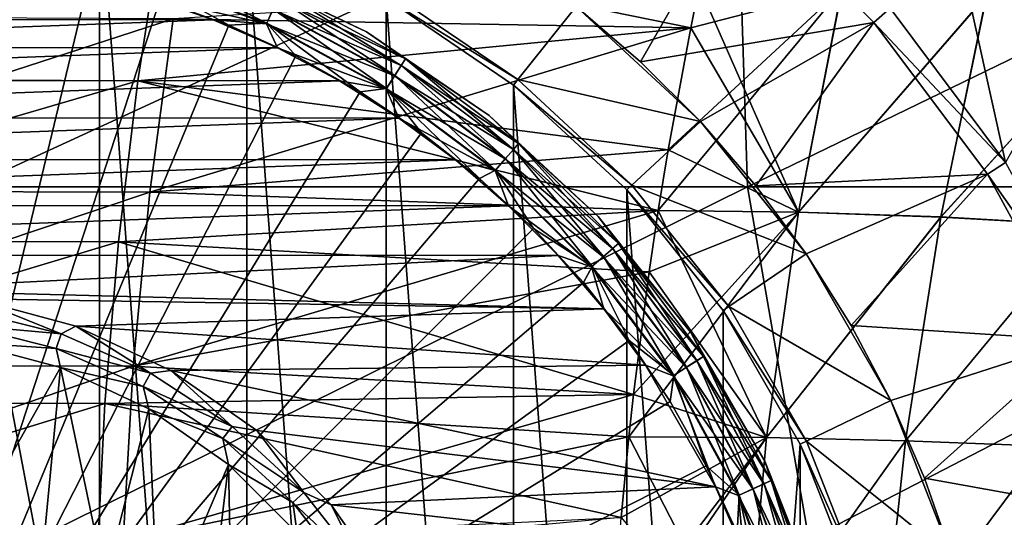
# Model space of a CAD drawing. Header units: metres. Extents: x -82 to 113, y -109 to 109.
# Tile 162 of 256: x 49.34 to 58.16, y 3.36 to 7.82. Entities that reach past the tile are written whole.
import ezdxf

# ---------------------------------------------------------------- set-up
doc = ezdxf.new("R2010")
doc.units = ezdxf.units.M
doc.layers.add('solid_20_382_013_XXX', color=7, linetype='CONTINUOUS')

msp = doc.modelspace()

# ---------------------------------------------------------------- linework, layer by layer
at = {"layer": 'solid_20_382_013_XXX'}
for points in [[(55.759399, 9.482673, -23.744127), (48.840004, 9.482673, -23.577991), (48.893669, 6.320729, -23.577755)], [(55.759399, 9.482673, -23.744127), (48.893669, 6.320729, -23.577755), (55.861881, 6.320729, -23.743921)], [(62.368546, 9.482673, -23.937796), (55.759399, 9.482673, -23.744127), (55.861881, 6.320729, -23.743921)], [(62.368546, 9.482673, -23.937796), (55.861881, 6.320729, -23.743921), (62.515446, 6.320729, -23.937876)], [(48.691231, -9.224134, -77), (48.69128, 9.224131, -77), (50.0583, -9.018087, -77)], [(50.0583, -9.018087, -77), (48.69128, 9.224131, -77), (50.058353, 9.018075, -77)], [(50.0583, -9.018087, -77), (50.058353, 9.018075, -77), (51.379326, -8.610613, -77)], [(51.379326, -8.610613, -77), (50.058353, 9.018075, -77), (51.379368, 8.610595, -77)], [(54.903786, 7.440448, -67), (54.328411, 7.935597, -67), (55.792843, 8.99342, -65.25)], [(54.903786, 7.440448, -67), (55.792843, 8.99342, -65.25), (56.99342, 7.792843, -65.25)], [(56.99342, 7.792843, -55.421139), (55.792843, 8.99342, -55.421139), (57.139668, 7.919541, -55.227642)], [(55.792843, 8.99342, -65.25), (55.792843, 8.99342, -55.421139), (56.99342, 7.792843, -55.421139)], [(56.99342, 7.792843, -65.25), (55.792843, 8.99342, -65.25), (56.99342, 7.792843, -55.421139)], [(58.173622, 6.538347, -55), (57.139591, 7.919626, -55), (57.629852, 8.993415, -55)], [(57.629852, 8.993415, -55), (58.994812, 8.426268, -51.166035), (58.76474, 7.598417, -55)], [(58.173622, 6.538347, -55), (57.629852, 8.993415, -55), (58.76474, 7.598417, -55)], [(45.619038, 7.291839, 26.997967), (45.780361, 8.742044, 27.059622), (50.626778, 8.710532, 27.131788)], [(45.619038, 7.291839, 26.997967), (50.626778, 8.710532, 27.131788), (50.402493, 7.270863, 27.074772)], [(50.402493, 7.270863, 27.074772), (50.626778, 8.710532, 27.131788), (55.353954, 7.744164, 27.189243)], [(50.626778, 8.710532, 27.131788), (55.430634, 8.118557, 27.202669), (55.353954, 7.744164, 27.189243)], [(51.379326, -8.610613, -77), (51.379368, 8.610595, -77), (52.625015, -8.010726, -77)], [(52.625015, -8.010726, -77), (51.379368, 8.610595, -77), (52.625057, 8.010703, -77)], [(48, 0, -1.04465), (49.962971, 8.176394, -1.191425), (49.315407, 8.305202, -1.191425)], [(50.45047, 8.345538, -1.289755), (50.411827, 8.213923, -1.217874), (51.55624, 7.787079, -1.217874)], [(51.613224, 7.911854, -1.289755), (50.45047, 8.345538, -1.289755), (51.55624, 7.787079, -1.217874)], [(50.410084, 8.207991, -19.175528), (51.553673, 7.781455, -19.175528), (50.483147, 8.024586, -19.200001)], [(51.611626, 7.908359, -19.104416), (51.553673, 7.781455, -19.175528), (50.410084, 8.207991, -19.175528)], [(50.411827, 8.213923, -1.217874), (50.598431, 7.997177, -1.191425), (51.217873, 7.768653, -1.191425)], [(51.55624, 7.787079, -1.217874), (50.411827, 8.213923, -1.217874), (51.217873, 7.768653, -1.191425)], [(51.687088, 8.073597, -18.854061), (51.251526, 8.28478, -18.700001), (52.449993, 7.707631, -18.700001)], [(52.449993, 7.707631, -1.691349), (52.449993, 7.707631, -18.700001), (51.251526, 8.28478, -18.700001)], [(51.251526, 8.28478, -1.691349), (52.449993, 7.707631, -1.691349), (51.251526, 8.28478, -18.700001)], [(51.687252, 8.073953, -1.538501), (52.449993, 7.707631, -1.691349), (51.251526, 8.28478, -1.691349)], [(48, 0, -1.04465), (50.598431, 7.997177, -1.191425), (49.962971, 8.176394, -1.191425)], [(50.717808, 7.824512, 31.972084), (55.354008, 7.744304, 31.882462), (55.430599, 8.118276, 31.869051)], [(56.708576, 8.098121, 27.230835), (55.353954, 7.744164, 27.189243), (55.430634, 8.118557, 27.202669)], [(56.319477, 6.092528, 31.903419), (55.430599, 8.118276, 31.869051), (55.354008, 7.744304, 31.882462)], [(56.319477, 6.092528, 31.903419), (56.707752, 8.097864, 31.840902), (55.430599, 8.118276, 31.869051)], [(44.931538, 7.819496, -19.200001), (50.483147, 8.024586, -19.200001), (51.076649, 7.816279, -19.200001)], [(51.553673, 7.781455, -19.175528), (51.076649, 7.816279, -19.200001), (50.483147, 8.024586, -19.200001)], [(51.6576, 8.00903, -18.993639), (51.687088, 8.073597, -18.854061), (52.79855, 7.466692, -18.854061)], [(52.761131, 7.408465, -1.400161), (51.687252, 8.073953, -1.538501), (51.658337, 8.010637, -1.400161)], [(52.79855, 7.466692, -18.854061), (51.687088, 8.073597, -18.854061), (52.449993, 7.707631, -18.700001)], [(51.687252, 8.073953, -1.538501), (52.798763, 7.467021, -1.538501), (52.449993, 7.707631, -1.691349)], [(52.761131, 7.408465, -1.400161), (52.798763, 7.467021, -1.538501), (51.687252, 8.073953, -1.538501)], [(52.656105, 8.064713, -76), (53.806164, 7.280614, -76), (52.625034, 8.010715, -76)], [(52.656105, 8.064713, -76), (52.656185, 8.064668, -75.937698), (53.806103, 7.280664, -75.937698)], [(52.656105, 8.064713, -76), (53.806103, 7.280664, -75.937698), (53.806164, 7.280614, -76)], [(53.806103, 7.280664, -75.937698), (52.656185, 8.064668, -75.937698), (54.328411, 7.935597, -75.099998)], [(56.708576, 8.098121, 27.230835), (55.062607, 6.106374, 27.138229), (55.151745, 6.652034, 27.153837)], [(56.708576, 8.098121, 27.230835), (56.319454, 6.092741, 27.168295), (55.062607, 6.106374, 27.138229)], [(56.708576, 8.098121, 27.230835), (55.151745, 6.652034, 27.153837), (55.353954, 7.744164, 27.189243)], [(56.708576, 8.098121, 27.230835), (58.004005, 8.037925, 27.260855), (56.319454, 6.092741, 27.168295)], [(58.004005, 8.037925, 27.260855), (57.592175, 6.04914, 27.200241), (56.319454, 6.092741, 27.168295)], [(56.319477, 6.092528, 31.903419), (58.002373, 8.037743, 31.810902), (56.707752, 8.097864, 31.840902)], [(56.319477, 6.092528, 31.903419), (57.592224, 6.048926, 31.871471), (58.002373, 8.037743, 31.810902)], [(58.004005, 8.037925, 27.260855), (59.311646, 7.937716, 27.29266), (57.592175, 6.04914, 27.200241)], [(57.592224, 6.048926, 31.871471), (59.309193, 7.93766, 31.779119), (58.002373, 8.037743, 31.810902)], [(48, 0, -1.04465), (51.217873, 7.768653, -1.191425), (50.598431, 7.997177, -1.191425)], [(51.611626, 7.908359, -19.104416), (51.6576, 8.00903, -18.993639), (52.760178, 7.406979, -18.993639)], [(51.658337, 8.010637, -1.400161), (51.613224, 7.911854, -1.289755), (52.702419, 7.317108, -1.289755)], [(52.760178, 7.406979, -18.993639), (51.6576, 8.00903, -18.993639), (52.79855, 7.466692, -18.854061)], [(52.761131, 7.408465, -1.400161), (51.658337, 8.010637, -1.400161), (52.702419, 7.317108, -1.289755)], [(52.625015, -8.010726, -77), (52.625057, 8.010703, -77), (53.767246, -7.231968, -77)], [(52.625057, 8.010703, -77), (52.625034, 8.010715, -76), (53.767277, 7.231945, -76)], [(53.806164, 7.280614, -76), (53.767277, 7.231945, -76), (52.625034, 8.010715, -76)], [(53.7673, 7.231925, -77), (52.625057, 8.010703, -77), (53.767277, 7.231945, -76)], [(53.767246, -7.231968, -77), (52.625057, 8.010703, -77), (53.7673, 7.231925, -77)], [(59.311646, 7.937716, 27.29266), (58.876366, 5.974987, 27.233997), (57.592175, 6.04914, 27.200241)], [(57.592224, 6.048926, 31.871471), (58.876442, 5.974771, 31.837715), (59.309193, 7.93766, 31.779119)], [(52.70034, 7.313875, -19.104416), (51.553673, 7.781455, -19.175528), (51.611626, 7.908359, -19.104416)], [(51.613224, 7.911854, -1.289755), (51.55624, 7.787079, -1.217874), (52.628258, 7.201712, -1.217874)], [(52.70034, 7.313875, -19.104416), (51.611626, 7.908359, -19.104416), (52.760178, 7.406979, -18.993639)], [(52.702419, 7.317108, -1.289755), (51.613224, 7.911854, -1.289755), (52.628258, 7.201712, -1.217874)], [(53.806103, 7.280664, -75.937698), (54.328411, 7.935597, -75.099998), (55.440464, 6.903767, -75.099998)], [(54.328411, 7.935597, -75.099998), (54.328411, 7.935597, -67), (54.903786, 7.440448, -67)], [(54.328411, 7.935597, -75.099998), (54.903786, 7.440448, -67), (55.440464, 6.903767, -67)], [(55.440464, 6.903767, -75.099998), (54.328411, 7.935597, -75.099998), (55.440464, 6.903767, -67)], [(56.99342, 7.792843, -55.421139), (57.139668, 7.919541, -55.227642), (58.17371, 6.538215, -55.227642)], [(57.139668, 7.919541, -55.227642), (57.139591, 7.919626, -55), (58.173622, 6.538347, -55)], [(58.17371, 6.538215, -55.227642), (57.139668, 7.919541, -55.227642), (58.173622, 6.538347, -55)], [(44.35503, 7.567971, -19.200001), (44.931538, 7.819496, -19.200001), (51.076649, 7.816279, -19.200001)], [(44.35503, 7.567971, -19.200001), (51.076649, 7.816279, -19.200001), (51.652889, 7.564153, -19.200001)], [(46.124428, 7.847363, 32.045174), (45.976166, 6.284604, 32.10313), (50.717808, 7.824512, 31.972084)], [(45.976166, 6.284604, 32.10313), (50.508938, 6.271093, 32.025803), (50.717808, 7.824512, 31.972084)], [(48, 0, -1.04465), (51.817474, 7.492234, -1.191425), (51.217873, 7.768653, -1.191425)], [(50.717808, 7.824512, 31.972084), (50.508938, 6.271093, 32.025803), (55.354008, 7.744304, 31.882462)], [(51.553673, 7.781455, -19.175528), (51.652889, 7.564153, -19.200001), (51.076649, 7.816279, -19.200001)], [(51.55624, 7.787079, -1.217874), (51.217873, 7.768653, -1.191425), (51.817474, 7.492234, -1.191425)], [(51.553673, 7.781455, -19.175528), (52.624916, 7.19651, -19.175528), (51.652889, 7.564153, -19.200001)], [(52.70034, 7.313875, -19.104416), (52.624916, 7.19651, -19.175528), (51.553673, 7.781455, -19.175528)], [(51.55624, 7.787079, -1.217874), (51.817474, 7.492234, -1.191425), (52.393539, 7.169622, -1.191425)], [(52.628258, 7.201712, -1.217874), (51.55624, 7.787079, -1.217874), (52.393539, 7.169622, -1.191425)], [(55.440464, 6.903767, -67), (54.903786, 7.440448, -67), (56.99342, 7.792843, -65.25)], [(55.935581, 6.328434, -67), (55.440464, 6.903767, -67), (56.99342, 7.792843, -65.25)], [(55.935581, 6.328434, -67), (56.99342, 7.792843, -65.25), (58.010914, 6.433631, -65.25)], [(58.010918, 6.433626, -55.421139), (56.99342, 7.792843, -55.421139), (58.17371, 6.538215, -55.227642)], [(56.99342, 7.792843, -65.25), (56.99342, 7.792843, -55.421139), (58.010918, 6.433626, -55.421139)], [(58.010914, 6.433631, -65.25), (56.99342, 7.792843, -65.25), (58.010918, 6.433626, -55.421139)], [(50.402493, 7.270863, 27.074772), (55.353954, 7.744164, 27.189243), (55.151745, 6.652034, 27.153837)], [(50.508938, 6.271093, 32.025803), (55.151791, 6.652154, 31.91787), (55.354008, 7.744304, 31.882462)], [(52.79855, 7.466692, -18.854061), (52.449993, 7.707631, -18.700001), (53.549053, 6.958306, -18.700001)], [(53.549053, 6.958306, -1.691349), (53.549053, 6.958306, -18.700001), (52.449993, 7.707631, -18.700001)], [(52.449993, 7.707631, -1.691349), (53.549053, 6.958306, -1.691349), (52.449993, 7.707631, -18.700001)], [(52.798763, 7.467021, -1.538501), (53.549053, 6.958306, -1.691349), (52.449993, 7.707631, -1.691349)], [(56.319477, 6.092528, 31.903419), (55.354008, 7.744304, 31.882462), (55.151791, 6.652154, 31.91787)], [(43.799015, 7.274044, -19.200001), (44.35503, 7.567971, -19.200001), (51.652889, 7.564153, -19.200001)], [(43.799015, 7.274044, -19.200001), (51.652889, 7.564153, -19.200001), (52.20858, 7.269652, -19.200001)], [(52.624916, 7.19651, -19.175528), (52.20858, 7.269652, -19.200001), (51.652889, 7.564153, -19.200001)], [(48, 0, -1.04465), (52.393539, 7.169622, -1.191425), (51.817474, 7.492234, -1.191425)], [(52.70034, 7.313875, -19.104416), (52.760178, 7.406979, -18.993639), (53.765846, 6.654143, -18.993639)], [(52.761131, 7.408465, -1.400161), (52.702419, 7.317108, -1.289755), (53.695889, 6.573406, -1.289755)], [(52.760178, 7.406979, -18.993639), (52.79855, 7.466692, -18.854061), (53.812328, 6.707787, -18.854061)], [(53.765846, 6.654143, -18.993639), (52.760178, 7.406979, -18.993639), (53.812328, 6.707787, -18.854061)], [(53.767006, 6.655478, -1.400161), (52.798763, 7.467021, -1.538501), (52.761131, 7.408465, -1.400161)], [(53.767006, 6.655478, -1.400161), (52.761131, 7.408465, -1.400161), (53.695889, 6.573406, -1.289755)], [(53.812328, 6.707787, -18.854061), (52.79855, 7.466692, -18.854061), (53.549053, 6.958306, -18.700001)], [(52.798763, 7.467021, -1.538501), (53.812588, 6.708082, -1.538501), (53.549053, 6.958306, -1.691349)], [(53.767006, 6.655478, -1.400161), (53.812588, 6.708082, -1.538501), (52.798763, 7.467021, -1.538501)], [(43.266533, 6.939327, -19.200001), (43.799015, 7.274044, -19.200001), (52.20858, 7.269652, -19.200001)], [(43.266533, 6.939327, -19.200001), (52.20858, 7.269652, -19.200001), (52.740696, 6.934392, -19.200001)], [(45.501709, 5.838912, 26.947767), (45.619038, 7.291839, 26.997967), (50.402493, 7.270863, 27.074772)], [(45.501709, 5.838912, 26.947767), (50.402493, 7.270863, 27.074772), (50.229328, 5.826359, 27.028345)], [(50.229328, 5.826359, 27.028345), (50.402493, 7.270863, 27.074772), (55.062607, 6.106374, 27.138229)], [(50.402493, 7.270863, 27.074772), (55.151745, 6.652034, 27.153837), (55.062607, 6.106374, 27.138229)], [(52.624916, 7.19651, -19.175528), (52.740696, 6.934392, -19.200001), (52.20858, 7.269652, -19.200001)], [(53.693371, 6.570502, -19.104416), (52.624916, 7.19651, -19.175528), (52.70034, 7.313875, -19.104416)], [(52.702419, 7.317108, -1.289755), (52.628258, 7.201712, -1.217874), (53.60606, 6.469739, -1.217874)], [(53.693371, 6.570502, -19.104416), (52.70034, 7.313875, -19.104416), (53.765846, 6.654143, -18.993639)], [(53.695889, 6.573406, -1.289755), (52.702419, 7.317108, -1.289755), (53.60606, 6.469739, -1.217874)], [(53.767246, -7.231968, -77), (53.7673, 7.231925, -77), (54.780716, -6.291613, -77)], [(53.806164, 7.280614, -76), (54.826435, 6.333931, -76), (53.767277, 7.231945, -76)], [(53.7673, 7.231925, -77), (53.767277, 7.231945, -76), (54.780735, 6.29159, -76)], [(54.826435, 6.333931, -76), (54.780735, 6.29159, -76), (53.767277, 7.231945, -76)], [(54.780743, 6.291582, -77), (53.7673, 7.231925, -77), (54.780735, 6.29159, -76)], [(54.780716, -6.291613, -77), (53.7673, 7.231925, -77), (54.780743, 6.291582, -77)], [(54.826393, 6.333979, -75.937698), (53.806103, 7.280664, -75.937698), (55.440464, 6.903767, -75.099998)], [(53.806164, 7.280614, -76), (53.806103, 7.280664, -75.937698), (54.826393, 6.333979, -75.937698)], [(53.806164, 7.280614, -76), (54.826393, 6.333979, -75.937698), (54.826435, 6.333931, -76)], [(48, 0, -1.04465), (52.942516, 6.802808, -1.191425), (52.393539, 7.169622, -1.191425)], [(52.628258, 7.201712, -1.217874), (52.393539, 7.169622, -1.191425), (52.942516, 6.802808, -1.191425)], [(52.624916, 7.19651, -19.175528), (53.602013, 6.465066, -19.175528), (52.740696, 6.934392, -19.200001)], [(53.693371, 6.570502, -19.104416), (53.602013, 6.465066, -19.175528), (52.624916, 7.19651, -19.175528)], [(52.628258, 7.201712, -1.217874), (52.942516, 6.802808, -1.191425), (53.461021, 6.394052, -1.191425)], [(53.60606, 6.469739, -1.217874), (52.628258, 7.201712, -1.217874), (53.461021, 6.394052, -1.191425)], [(42.76062, 6.565737, -19.200001), (43.266533, 6.939327, -19.200001), (52.740696, 6.934392, -19.200001)], [(42.76062, 6.565737, -19.200001), (52.740696, 6.934392, -19.200001), (53.246204, 6.560284, -19.200001)], [(53.602013, 6.465066, -19.175528), (53.246204, 6.560284, -19.200001), (52.740696, 6.934392, -19.200001)], [(53.812328, 6.707787, -18.854061), (53.549053, 6.958306, -18.700001), (54.524155, 6.053545, -18.700001)], [(54.524155, 6.053545, -1.691349), (54.524155, 6.053545, -18.700001), (53.549053, 6.958306, -18.700001)], [(53.549053, 6.958306, -1.691349), (54.524155, 6.053545, -1.691349), (53.549053, 6.958306, -18.700001)], [(53.812588, 6.708082, -1.538501), (54.524155, 6.053545, -1.691349), (53.549053, 6.958306, -1.691349)], [(54.826393, 6.333979, -75.937698), (55.440464, 6.903767, -75.099998), (56.38633, 5.71769, -75.099998)], [(55.440464, 6.903767, -75.099998), (55.440464, 6.903767, -67), (55.935581, 6.328434, -67)], [(55.440464, 6.903767, -75.099998), (55.935581, 6.328434, -67), (56.38633, 5.71769, -67)], [(56.38633, 5.71769, -75.099998), (55.440464, 6.903767, -75.099998), (56.38633, 5.71769, -67)], [(48, 0, -1.04465), (53.461021, 6.394052, -1.191425), (52.942516, 6.802808, -1.191425)], [(53.765846, 6.654143, -18.993639), (53.812328, 6.707787, -18.854061), (54.707787, 5.81233, -18.854061)], [(54.655479, 5.767005, -1.400161), (53.812588, 6.708082, -1.538501), (53.767006, 6.655478, -1.400161)], [(54.707787, 5.81233, -18.854061), (53.812328, 6.707787, -18.854061), (54.524155, 6.053545, -18.700001)], [(53.812588, 6.708082, -1.538501), (54.70808, 5.812586, -1.538501), (54.524155, 6.053545, -1.691349)], [(54.655479, 5.767005, -1.400161), (54.70808, 5.812586, -1.538501), (53.812588, 6.708082, -1.538501)], [(50.508938, 6.271093, 32.025803), (55.062595, 6.106161, 31.933487), (55.151791, 6.652154, 31.91787)], [(53.693371, 6.570502, -19.104416), (53.765846, 6.654143, -18.993639), (54.654144, 5.765848, -18.993639)], [(53.767006, 6.655478, -1.400161), (53.695889, 6.573406, -1.289755), (54.573406, 5.695889, -1.289755)], [(54.654144, 5.765848, -18.993639), (53.765846, 6.654143, -18.993639), (54.707787, 5.81233, -18.854061)], [(54.655479, 5.767005, -1.400161), (53.767006, 6.655478, -1.400161), (54.573406, 5.695889, -1.289755)], [(56.319477, 6.092528, 31.903419), (55.151791, 6.652154, 31.91787), (55.062595, 6.106161, 31.933487)], [(42.28397, 6.155238, -19.200001), (42.76062, 6.565737, -19.200001), (53.246204, 6.560284, -19.200001)], [(42.28397, 6.155238, -19.200001), (53.246204, 6.560284, -19.200001), (53.722443, 6.149277, -19.200001)], [(53.602013, 6.465066, -19.175528), (53.722443, 6.149277, -19.200001), (53.246204, 6.560284, -19.200001)], [(54.570503, 5.693372, -19.104416), (53.602013, 6.465066, -19.175528), (53.693371, 6.570502, -19.104416)], [(53.695889, 6.573406, -1.289755), (53.60606, 6.469739, -1.217874), (54.469738, 5.606061, -1.217874)], [(54.570503, 5.693372, -19.104416), (53.693371, 6.570502, -19.104416), (54.654144, 5.765848, -18.993639)], [(54.573406, 5.695889, -1.289755), (53.695889, 6.573406, -1.289755), (54.469738, 5.606061, -1.217874)], [(58.010918, 6.433626, -55.421139), (58.17371, 6.538215, -55.227642), (59.000618, 5.023851, -55.227642)], [(53.60606, 6.469739, -1.217874), (53.461021, 6.394052, -1.191425), (53.945858, 5.945875, -1.191425)], [(53.602013, 6.465066, -19.175528), (54.465065, 5.602012, -19.175528), (53.722443, 6.149277, -19.200001)], [(54.570503, 5.693372, -19.104416), (54.465065, 5.602012, -19.175528), (53.602013, 6.465066, -19.175528)], [(54.469738, 5.606061, -1.217874), (53.60606, 6.469739, -1.217874), (53.945858, 5.945875, -1.191425)], [(48, 0, -1.04465), (53.945858, 5.945875, -1.191425), (53.461021, 6.394052, -1.191425)], [(56.38633, 5.71769, -67), (55.935581, 6.328434, -67), (58.010914, 6.433631, -65.25)], [(56.790146, 5.075021, -67), (56.38633, 5.71769, -67), (58.010914, 6.433631, -65.25)], [(56.790146, 5.075021, -67), (58.010914, 6.433631, -65.25), (58.824635, 4.943407, -65.25)], [(58.010914, 6.433631, -65.25), (58.010918, 6.433626, -55.421139), (58.824619, 4.943439, -55.421139)], [(58.824635, 4.943407, -65.25), (58.010914, 6.433631, -65.25), (58.824619, 4.943439, -55.421139)], [(58.824619, 4.943439, -55.421139), (58.010918, 6.433626, -55.421139), (59.000618, 5.023851, -55.227642)], [(45.976166, 6.284604, 32.10313), (45.87991, 4.718489, 32.147881), (50.508938, 6.271093, 32.025803)], [(45.87991, 4.718489, 32.147881), (50.359631, 4.711932, 32.067299), (50.508938, 6.271093, 32.025803)], [(48.893669, 6.320729, -23.577755), (48.9664, 3.363937, -23.578287), (49.493999, 3.165118, -23.589565)], [(55.861881, 6.320729, -23.743921), (48.893669, 6.320729, -23.577755), (49.493999, 3.165118, -23.589565)], [(55.861881, 6.320729, -23.743921), (49.493999, 3.165118, -23.589565), (56.412182, 3.158785, -23.75626)], [(50.508938, 6.271093, 32.025803), (50.359631, 4.711932, 32.067299), (55.062595, 6.106161, 31.933487)], [(54.780716, -6.291613, -77), (54.780743, 6.291582, -77), (55.642704, -5.210714, -77)], [(54.826435, 6.333931, -76), (55.69418, 5.245811, -76), (54.780735, 6.29159, -76)], [(54.780743, 6.291582, -77), (54.780735, 6.29159, -76), (55.642723, 5.210686, -76)], [(55.69418, 5.245811, -76), (55.642723, 5.210686, -76), (54.780735, 6.29159, -76)], [(55.642723, 5.210684, -77), (54.780743, 6.291582, -77), (55.642723, 5.210686, -76)], [(55.642704, -5.210714, -77), (54.780743, 6.291582, -77), (55.642723, 5.210684, -77)], [(55.694195, 5.245789, -75.937698), (54.826393, 6.333979, -75.937698), (56.38633, 5.71769, -75.099998)], [(54.826435, 6.333931, -76), (54.826393, 6.333979, -75.937698), (55.694195, 5.245789, -75.937698)], [(54.826435, 6.333931, -76), (55.694195, 5.245789, -75.937698), (55.69418, 5.245811, -76)], [(62.515446, 6.320729, -23.937876), (55.861881, 6.320729, -23.743921), (56.412182, 3.158785, -23.75626)], [(62.515446, 6.320729, -23.937876), (56.412182, 3.158785, -23.75626), (63.021725, 3.158785, -23.950609)], [(41.839321, 5.710167, -19.200001), (42.28397, 6.155238, -19.200001), (53.722443, 6.149277, -19.200001)], [(41.839321, 5.710167, -19.200001), (53.722443, 6.149277, -19.200001), (54.166653, 5.703718, -19.200001)], [(50.229328, 5.826359, 27.028345), (55.062607, 6.106374, 27.138229), (54.980797, 5.556981, 27.123903)], [(50.359631, 4.711932, 32.067299), (54.980839, 5.557081, 31.947803), (55.062595, 6.106161, 31.933487)], [(54.465065, 5.602012, -19.175528), (54.166653, 5.703718, -19.200001), (53.722443, 6.149277, -19.200001)], [(56.319454, 6.092741, 27.168295), (54.799961, 4.079412, 27.092239), (54.840881, 4.457972, 27.099405)], [(56.319454, 6.092741, 27.168295), (56.032673, 4.071548, 27.123438), (54.799961, 4.079412, 27.092239)], [(56.319454, 6.092741, 27.168295), (54.840881, 4.457972, 27.099405), (54.980797, 5.556981, 27.123903)], [(56.319454, 6.092741, 27.168295), (54.980797, 5.556981, 27.123903), (55.062607, 6.106374, 27.138229)], [(56.031979, 4.071415, 31.948292), (55.062595, 6.106161, 31.933487), (54.980839, 5.557081, 31.947803)], [(56.031979, 4.071415, 31.948292), (56.319477, 6.092528, 31.903419), (55.062595, 6.106161, 31.933487)], [(56.031979, 4.071415, 31.948292), (57.592224, 6.048926, 31.871471), (56.319477, 6.092528, 31.903419)], [(56.319454, 6.092741, 27.168295), (57.592175, 6.04914, 27.200241), (56.032673, 4.071548, 27.123438)], [(54.707787, 5.81233, -18.854061), (54.524155, 6.053545, -18.700001), (55.353519, 5.013557, -18.700001)], [(55.353519, 5.013558, -1.691349), (55.353519, 5.013557, -18.700001), (54.524155, 6.053545, -18.700001)], [(54.524155, 6.053545, -1.691349), (55.353519, 5.013558, -1.691349), (54.524155, 6.053545, -18.700001)], [(54.70808, 5.812586, -1.538501), (55.353519, 5.013558, -1.691349), (54.524155, 6.053545, -1.691349)], [(56.031979, 4.071415, 31.948292), (57.27636, 4.043526, 31.915308), (57.592224, 6.048926, 31.871471)], [(57.592175, 6.04914, 27.200241), (57.277767, 4.043624, 27.156443), (56.032673, 4.071548, 27.123438)], [(57.27636, 4.043526, 31.915308), (58.876442, 5.974771, 31.837715), (57.592224, 6.048926, 31.871471)], [(57.592175, 6.04914, 27.200241), (58.876366, 5.974987, 27.233997), (57.277767, 4.043624, 27.156443)], [(48, 0, -1.04465), (54.394039, 5.461039, -1.191425), (53.945858, 5.945875, -1.191425)], [(54.469738, 5.606061, -1.217874), (53.945858, 5.945875, -1.191425), (54.394039, 5.461039, -1.191425)], [(57.27636, 4.043526, 31.915308), (58.529919, 3.995001, 31.880573), (58.876442, 5.974771, 31.837715)], [(58.876366, 5.974987, 27.233997), (58.532047, 3.995041, 27.191198), (57.277767, 4.043624, 27.156443)], [(45.428379, 4.383265, 26.909025), (45.501709, 5.838912, 26.947767), (50.229328, 5.826359, 27.028345)], [(45.428379, 4.383265, 26.909025), (50.229328, 5.826359, 27.028345), (50.107281, 4.377021, 26.992508)], [(50.107281, 4.377021, 26.992508), (50.229328, 5.826359, 27.028345), (54.840881, 4.457972, 27.099405)], [(50.229328, 5.826359, 27.028345), (54.980797, 5.556981, 27.123903), (54.840881, 4.457972, 27.099405)], [(54.570503, 5.693372, -19.104416), (54.654144, 5.765848, -18.993639), (55.406979, 4.760177, -18.993639)], [(54.655479, 5.767005, -1.400161), (54.573406, 5.695889, -1.289755), (55.317108, 4.70242, -1.289755)], [(54.654144, 5.765848, -18.993639), (54.707787, 5.81233, -18.854061), (55.46669, 4.798552, -18.854061)], [(55.406979, 4.760177, -18.993639), (54.654144, 5.765848, -18.993639), (55.46669, 4.798552, -18.854061)], [(55.408466, 4.761132, -1.400161), (54.70808, 5.812586, -1.538501), (54.655479, 5.767005, -1.400161)], [(55.408466, 4.761132, -1.400161), (54.655479, 5.767005, -1.400161), (55.317108, 4.70242, -1.289755)], [(55.46669, 4.798552, -18.854061), (54.707787, 5.81233, -18.854061), (55.353519, 5.013557, -18.700001)], [(54.70808, 5.812586, -1.538501), (55.467022, 4.798763, -1.538501), (55.353519, 5.013558, -1.691349)], [(55.408466, 4.761132, -1.400161), (55.467022, 4.798763, -1.538501), (54.70808, 5.812586, -1.538501)], [(41.839321, 5.710167, -19.200001), (54.166653, 5.703718, -19.200001), (48, 5.396713, -19.200001)], [(54.166653, 5.703718, -19.200001), (54.576164, 5.226284, -19.200001), (48, 5.396713, -19.200001)], [(54.465065, 5.602012, -19.175528), (54.576164, 5.226284, -19.200001), (54.166653, 5.703718, -19.200001)], [(55.313873, 4.700342, -19.104416), (54.465065, 5.602012, -19.175528), (54.570503, 5.693372, -19.104416)], [(54.573406, 5.695889, -1.289755), (54.469738, 5.606061, -1.217874), (55.201714, 4.628259, -1.217874)], [(55.313873, 4.700342, -19.104416), (54.570503, 5.693372, -19.104416), (55.406979, 4.760177, -18.993639)], [(55.317108, 4.70242, -1.289755), (54.573406, 5.695889, -1.289755), (55.201714, 4.628259, -1.217874)], [(55.694195, 5.245789, -75.937698), (56.38633, 5.71769, -75.099998), (57.144848, 4.403893, -75.099998)], [(56.38633, 5.71769, -75.099998), (56.38633, 5.71769, -67), (56.790146, 5.075021, -67)], [(56.38633, 5.71769, -75.099998), (56.790146, 5.075021, -67), (57.144848, 4.403893, -67)], [(57.144848, 4.403893, -75.099998), (56.38633, 5.71769, -75.099998), (57.144848, 4.403893, -67)], [(50.359631, 4.711932, 32.067299), (54.840916, 4.458052, 31.972303), (54.980839, 5.557081, 31.947803)], [(54.469738, 5.606061, -1.217874), (54.394039, 5.461039, -1.191425), (54.802795, 4.942534, -1.191425)], [(54.465065, 5.602012, -19.175528), (55.19651, 4.624917, -19.175528), (54.576164, 5.226284, -19.200001)], [(55.313873, 4.700342, -19.104416), (55.19651, 4.624917, -19.175528), (54.465065, 5.602012, -19.175528)], [(55.201714, 4.628259, -1.217874), (54.469738, 5.606061, -1.217874), (54.802795, 4.942534, -1.191425)], [(56.031979, 4.071415, 31.948292), (54.980839, 5.557081, 31.947803), (54.840916, 4.458052, 31.972303)], [(48, 0, -1.04465), (54.802795, 4.942534, -1.191425), (54.394039, 5.461039, -1.191425)], [(54.576164, 5.226284, -19.200001), (48.937138, 5.314723, -19.200001), (48, 5.396713, -19.200001)], [(48.937138, 5.314723, -19.200001), (49.716629, 5.000366, -19.30522), (48.870182, 5.214715, -19.30522)], [(48.937138, 5.314723, -19.200001), (49.845798, 5.071246, -19.200001), (49.716629, 5.000366, -19.30522)], [(54.576164, 5.226284, -19.200001), (49.845798, 5.071246, -19.200001), (48.937138, 5.314723, -19.200001)], [(48.847698, 5.079984, -19.372564), (48.870182, 5.214715, -19.30522), (49.716629, 5.000366, -19.30522)], [(54.576164, 5.226284, -19.200001), (54.948612, 4.719831, -19.200001), (49.845798, 5.071246, -19.200001)], [(55.19651, 4.624917, -19.175528), (54.948612, 4.719831, -19.200001), (54.576164, 5.226284, -19.200001)], [(55.642704, -5.210714, -77), (55.642723, 5.210684, -77), (56.333965, 4.013422, -77)], [(55.69418, 5.245811, -76), (56.390072, 4.04049, -76), (55.642723, 5.210686, -76)], [(55.642723, 5.210684, -77), (55.642723, 5.210686, -76), (56.333965, 4.013421, -76)], [(56.390072, 4.04049, -76), (56.333965, 4.013421, -76), (55.642723, 5.210686, -76)], [(56.333965, 4.013422, -77), (55.642723, 5.210684, -77), (56.333965, 4.013421, -76)], [(55.69418, 5.245811, -76), (55.694195, 5.245789, -75.937698), (56.390072, 4.04049, -76)], [(56.390099, 4.040445, -75.937698), (55.694195, 5.245789, -75.937698), (57.144848, 4.403893, -75.099998)], [(56.390072, 4.04049, -76), (55.694195, 5.245789, -75.937698), (56.390099, 4.040445, -75.937698)], [(49.672276, 4.871173, -19.372564), (48.868065, 4.924069, -19.395666), (48.847698, 5.079984, -19.372564)], [(49.672276, 4.871173, -19.372564), (48.847698, 5.079984, -19.372564), (49.716629, 5.000366, -19.30522)], [(49.845798, 5.071246, -19.200001), (50.516247, 4.64962, -19.30522), (49.716629, 5.000366, -19.30522)], [(49.845798, 5.071246, -19.200001), (50.698372, 4.673682, -19.200001), (50.516247, 4.64962, -19.30522)], [(54.948612, 4.719831, -19.200001), (50.698372, 4.673682, -19.200001), (49.845798, 5.071246, -19.200001)], [(57.144848, 4.403893, -67), (56.790146, 5.075021, -67), (58.824635, 4.943407, -65.25)], [(48, 0, -1.04465), (55.169613, 4.393557, -1.191425), (54.802795, 4.942534, -1.191425)], [(49.672276, 4.871173, -19.372564), (49.716629, 5.000366, -19.30522), (50.516247, 4.64962, -19.30522)], [(55.201714, 4.628259, -1.217874), (54.802795, 4.942534, -1.191425), (55.169613, 4.393557, -1.191425)], [(55.353519, 5.013558, -1.691349), (56.01862, 3.861576, -1.691349), (55.353519, 5.013557, -18.700001)], [(55.467022, 4.798763, -1.538501), (56.01862, 3.861576, -1.691349), (55.353519, 5.013558, -1.691349)], [(55.46669, 4.798552, -18.854061), (55.353519, 5.013557, -18.700001), (56.01862, 3.861575, -18.700001)], [(56.01862, 3.861576, -1.691349), (56.01862, 3.861575, -18.700001), (55.353519, 5.013557, -18.700001)], [(57.448383, 3.708173, -67), (57.144848, 4.403893, -67), (58.824635, 4.943407, -65.25)], [(57.448383, 3.708173, -67), (58.824635, 4.943407, -65.25), (59.417953, 3.352662, -65.25)], [(48.868065, 4.924069, -19.395666), (49.709961, 4.698513, -19.395666), (48.957844, 3.366381, -19.395666)], [(49.672276, 4.871173, -19.372564), (49.709961, 4.698513, -19.395666), (48.868065, 4.924069, -19.395666)], [(50.451237, 4.529489, -19.372564), (49.709961, 4.698513, -19.395666), (49.672276, 4.871173, -19.372564)], [(50.451237, 4.529489, -19.372564), (49.672276, 4.871173, -19.372564), (50.516247, 4.64962, -19.30522)], [(55.406979, 4.760177, -18.993639), (55.46669, 4.798552, -18.854061), (56.073597, 3.687088, -18.854061)], [(56.010639, 3.658336, -1.400161), (55.467022, 4.798763, -1.538501), (55.408466, 4.761132, -1.400161)], [(56.073597, 3.687088, -18.854061), (55.46669, 4.798552, -18.854061), (56.01862, 3.861575, -18.700001)], [(55.467022, 4.798763, -1.538501), (56.073952, 3.687251, -1.538501), (56.01862, 3.861576, -1.691349)], [(56.010639, 3.658336, -1.400161), (56.073952, 3.687251, -1.538501), (55.467022, 4.798763, -1.538501)], [(45.87991, 4.718489, 32.147881), (45.835659, 3.149016, 32.17942), (50.359631, 4.711932, 32.067299)], [(45.835659, 3.149016, 32.17942), (50.269886, 3.14703, 32.096569), (50.359631, 4.711932, 32.067299)], [(49.709961, 4.698513, -19.395666), (49.56007, 3.133079, -19.395666), (48.957844, 3.366381, -19.395666)], [(49.709961, 4.698513, -19.395666), (50.109161, 2.793105, -19.395666), (49.56007, 3.133079, -19.395666)], [(49.709961, 4.698513, -19.395666), (50.499889, 4.33019, -19.395666), (50.109161, 2.793105, -19.395666)], [(50.451237, 4.529489, -19.372564), (50.499889, 4.33019, -19.395666), (49.709961, 4.698513, -19.395666)], [(50.359631, 4.711932, 32.067299), (50.269886, 3.14703, 32.096569), (54.840916, 4.458052, 31.972303)], [(50.698372, 4.673682, -19.200001), (51.247234, 4.172044, -19.30522), (50.516247, 4.64962, -19.30522)], [(54.948612, 4.719831, -19.200001), (55.574821, 3.63071, -19.200001), (50.698372, 4.673682, -19.200001)], [(50.698372, 4.673682, -19.200001), (51.468952, 4.13411, -19.200001), (51.247234, 4.172044, -19.30522)], [(55.574821, 3.63071, -19.200001), (51.468952, 4.13411, -19.200001), (50.698372, 4.673682, -19.200001)], [(55.19651, 4.624917, -19.175528), (55.574821, 3.63071, -19.200001), (54.948612, 4.719831, -19.200001)], [(55.90836, 3.611626, -19.104416), (55.19651, 4.624917, -19.175528), (55.313873, 4.700342, -19.104416)], [(55.317108, 4.70242, -1.289755), (55.201714, 4.628259, -1.217874), (55.787079, 3.55624, -1.217874)], [(55.313873, 4.700342, -19.104416), (55.406979, 4.760177, -18.993639), (56.009029, 3.657602, -18.993639)], [(55.90836, 3.611626, -19.104416), (55.313873, 4.700342, -19.104416), (56.009029, 3.657602, -18.993639)], [(55.408466, 4.761132, -1.400161), (55.317108, 4.70242, -1.289755), (55.911854, 3.613223, -1.289755)], [(55.911854, 3.613223, -1.289755), (55.317108, 4.70242, -1.289755), (55.787079, 3.55624, -1.217874)], [(56.009029, 3.657602, -18.993639), (55.406979, 4.760177, -18.993639), (56.073597, 3.687088, -18.854061)], [(56.010639, 3.658336, -1.400161), (55.408466, 4.761132, -1.400161), (55.911854, 3.613223, -1.289755)], [(50.451237, 4.529489, -19.372564), (50.516247, 4.64962, -19.30522), (51.247234, 4.172044, -19.30522)], [(55.201714, 4.628259, -1.217874), (55.169613, 4.393557, -1.191425), (55.492226, 3.817492, -1.191425)], [(55.19651, 4.624917, -19.175528), (55.781456, 3.553671, -19.175528), (55.574821, 3.63071, -19.200001)], [(55.90836, 3.611626, -19.104416), (55.781456, 3.553671, -19.175528), (55.19651, 4.624917, -19.175528)], [(55.787079, 3.55624, -1.217874), (55.201714, 4.628259, -1.217874), (55.492226, 3.817492, -1.191425)], [(51.163334, 4.064252, -19.372564), (50.499889, 4.33019, -19.395666), (50.451237, 4.529489, -19.372564)], [(51.163334, 4.064252, -19.372564), (50.451237, 4.529489, -19.372564), (51.247234, 4.172044, -19.30522)], [(50.107281, 4.377021, 26.992508), (54.840881, 4.457972, 27.099405), (54.799961, 4.079412, 27.092239)], [(50.269886, 3.14703, 32.096569), (54.799973, 4.07927, 31.979473), (54.840916, 4.458052, 31.972303)], [(56.031979, 4.071415, 31.948292), (54.840916, 4.458052, 31.972303), (54.799973, 4.07927, 31.979473)], [(45.39904, 2.924897, 26.881741), (45.428379, 4.383265, 26.909025), (50.107281, 4.377021, 26.992508)], [(45.39904, 2.924897, 26.881741), (50.107281, 4.377021, 26.992508), (50.036358, 2.922848, 26.967262)], [(48, 0, -1.04465), (55.492226, 3.817492, -1.191425), (55.169613, 4.393557, -1.191425)], [(50.036358, 2.922848, 26.967262), (50.107281, 4.377021, 26.992508), (54.731869, 3.353808, 27.080317)], [(50.107281, 4.377021, 26.992508), (54.799961, 4.079412, 27.092239), (54.731869, 3.353808, 27.080317)], [(50.499889, 4.33019, -19.395666), (50.586491, 2.357979, -19.395666), (50.109161, 2.793105, -19.395666)], [(50.499889, 4.33019, -19.395666), (51.213848, 3.830294, -19.395666), (50.586491, 2.357979, -19.395666)], [(51.163334, 4.064252, -19.372564), (51.213848, 3.830294, -19.395666), (50.499889, 4.33019, -19.395666)], [(56.390099, 4.040445, -75.937698), (57.144848, 4.403893, -75.099998), (57.699051, 2.991809, -75.099998)], [(57.144848, 4.403893, -75.099998), (57.144848, 4.403893, -67), (57.448383, 3.708173, -67)], [(57.144848, 4.403893, -75.099998), (57.448383, 3.708173, -67), (57.699051, 2.991809, -67)], [(57.699051, 2.991809, -75.099998), (57.144848, 4.403893, -75.099998), (57.699051, 2.991809, -67)], [(51.163334, 4.064252, -19.372564), (51.247234, 4.172044, -19.30522), (51.889641, 3.580666, -19.30522)], [(51.468952, 4.13411, -19.200001), (51.889641, 3.580666, -19.30522), (51.247234, 4.172044, -19.30522)], [(50.269886, 3.14703, 32.096569), (54.731895, 3.353868, 31.991392), (54.799973, 4.07927, 31.979473)], [(51.789146, 3.488153, -19.372564), (51.213848, 3.830294, -19.395666), (51.163334, 4.064252, -19.372564)], [(51.789146, 3.488153, -19.372564), (51.163334, 4.064252, -19.372564), (51.889641, 3.580666, -19.30522)], [(51.468952, 4.13411, -19.200001), (52.134132, 3.468927, -19.200001), (51.889641, 3.580666, -19.30522)], [(55.574821, 3.63071, -19.200001), (52.134132, 3.468927, -19.200001), (51.468952, 4.13411, -19.200001)], [(56.032673, 4.071548, 27.123438), (54.642754, 2.037963, 27.064713), (54.653767, 2.243433, 27.066641)], [(56.032673, 4.071548, 27.123438), (55.848991, 2.034472, 27.096268), (54.642754, 2.037963, 27.064713)], [(56.032673, 4.071548, 27.123438), (54.653767, 2.243433, 27.066641), (54.731869, 3.353808, 27.080317)], [(56.032673, 4.071548, 27.123438), (54.731869, 3.353808, 27.080317), (54.799961, 4.079412, 27.092239)], [(55.848671, 2.034402, 31.975451), (54.799973, 4.07927, 31.979473), (54.731895, 3.353868, 31.991392)], [(55.848671, 2.034402, 31.975451), (56.031979, 4.071415, 31.948292), (54.799973, 4.07927, 31.979473)], [(55.848671, 2.034402, 31.975451), (57.27636, 4.043526, 31.915308), (56.031979, 4.071415, 31.948292)], [(56.032673, 4.071548, 27.123438), (57.277767, 4.043624, 27.156443), (55.848991, 2.034472, 27.096268)], [(55.642704, -5.210714, -77), (56.333965, 4.013422, -77), (56.333954, -4.013444, -77)], [(55.848671, 2.034402, 31.975451), (57.061626, 2.02109, 31.942263), (57.27636, 4.043526, 31.915308)], [(57.277767, 4.043624, 27.156443), (57.062294, 2.02115, 27.129467), (55.848991, 2.034472, 27.096268)], [(56.333954, -4.013444, -77), (56.333965, 4.013422, -77), (56.839031, 2.726538, -77)], [(56.390072, 4.04049, -76), (56.898567, 2.744876, -76), (56.333965, 4.013421, -76)], [(56.333965, 4.013422, -77), (56.333965, 4.013421, -76), (56.839031, 2.726536, -76)], [(56.839031, 2.726538, -77), (56.333965, 4.013422, -77), (56.839031, 2.726536, -76)], [(56.898567, 2.744876, -76), (56.839031, 2.726536, -76), (56.333965, 4.013421, -76)], [(56.390072, 4.04049, -76), (56.390099, 4.040445, -75.937698), (56.898571, 2.744882, -75.937698)], [(56.390072, 4.04049, -76), (56.898571, 2.744882, -75.937698), (56.898567, 2.744876, -76)], [(56.898571, 2.744882, -75.937698), (56.390099, 4.040445, -75.937698), (57.699051, 2.991809, -75.099998)], [(57.061626, 2.02109, 31.942263), (58.529919, 3.995001, 31.880573), (57.27636, 4.043526, 31.915308)], [(57.061626, 2.02109, 31.942263), (58.279919, 1.997355, 31.907467), (58.529919, 3.995001, 31.880573)], [(57.277767, 4.043624, 27.156443), (58.532047, 3.995041, 27.191198), (57.062294, 2.02115, 27.129467)], [(58.532047, 3.995041, 27.191198), (58.280933, 1.997401, 27.164274), (57.062294, 2.02115, 27.129467)], [(48, 0, -1.04465), (55.768646, 3.217891, -1.191425), (55.492226, 3.817492, -1.191425)], [(51.213848, 3.830294, -19.395666), (50.975758, 1.842512, -19.395666), (50.586491, 2.357979, -19.395666)], [(51.213848, 3.830294, -19.395666), (51.263649, 1.264351, -19.395666), (50.975758, 1.842512, -19.395666)], [(51.213848, 3.830294, -19.395666), (51.830158, 3.214014, -19.395666), (51.263649, 1.264351, -19.395666)], [(51.789146, 3.488153, -19.372564), (51.830158, 3.214014, -19.395666), (51.213848, 3.830294, -19.395666)], [(55.787079, 3.55624, -1.217874), (55.492226, 3.817492, -1.191425), (55.768646, 3.217891, -1.191425)], [(56.01862, 3.861576, -1.691349), (56.504593, 2.623333, -1.691349), (56.01862, 3.861575, -18.700001)], [(56.073952, 3.687251, -1.538501), (56.504593, 2.623333, -1.691349), (56.01862, 3.861576, -1.691349)], [(56.073597, 3.687088, -18.854061), (56.01862, 3.861575, -18.700001), (56.504593, 2.623332, -18.700001)], [(56.504593, 2.623333, -1.691349), (56.504593, 2.623332, -18.700001), (56.01862, 3.861575, -18.700001)], [(57.699051, 2.991809, -67), (57.448383, 3.708173, -67), (59.417953, 3.352662, -65.25)], [(55.574821, 3.63071, -19.200001), (55.825588, 3.052898, -19.200001), (52.134132, 3.468927, -19.200001)], [(55.781456, 3.553671, -19.175528), (55.825588, 3.052898, -19.200001), (55.574821, 3.63071, -19.200001)], [(55.90836, 3.611626, -19.104416), (56.009029, 3.657602, -18.993639), (56.44804, 2.480569, -18.993639)], [(56.010639, 3.658336, -1.400161), (55.911854, 3.613223, -1.289755), (56.345539, 2.450471, -1.289755)], [(56.009029, 3.657602, -18.993639), (56.073597, 3.687088, -18.854061), (56.516148, 2.500566, -18.854061)], [(56.44804, 2.480569, -18.993639), (56.009029, 3.657602, -18.993639), (56.516148, 2.500566, -18.854061)], [(56.449738, 2.481066, -1.400161), (56.073952, 3.687251, -1.538501), (56.010639, 3.658336, -1.400161)], [(56.449738, 2.481066, -1.400161), (56.010639, 3.658336, -1.400161), (56.345539, 2.450471, -1.289755)], [(56.516148, 2.500566, -18.854061), (56.073597, 3.687088, -18.854061), (56.504593, 2.623332, -18.700001)], [(56.073952, 3.687251, -1.538501), (56.516521, 2.500676, -1.538501), (56.504593, 2.623333, -1.691349)], [(56.449738, 2.481066, -1.400161), (56.516521, 2.500676, -1.538501), (56.073952, 3.687251, -1.538501)], [(51.789146, 3.488153, -19.372564), (51.889641, 3.580666, -19.30522), (52.425949, 2.891617, -19.30522)], [(52.134132, 3.468927, -19.200001), (52.425949, 2.891617, -19.30522), (51.889641, 3.580666, -19.30522)], [(55.787079, 3.55624, -1.217874), (55.768646, 3.217891, -1.191425), (55.997169, 2.598451, -1.191425)], [(56.34185, 2.449389, -19.104416), (55.781456, 3.553671, -19.175528), (55.90836, 3.611626, -19.104416)], [(55.781456, 3.553671, -19.175528), (56.207993, 2.410084, -19.175528), (55.825588, 3.052898, -19.200001)], [(56.34185, 2.449389, -19.104416), (56.207993, 2.410084, -19.175528), (55.781456, 3.553671, -19.175528)], [(55.911854, 3.613223, -1.289755), (55.787079, 3.55624, -1.217874), (56.213924, 2.411826, -1.217874)], [(56.213924, 2.411826, -1.217874), (55.787079, 3.55624, -1.217874), (55.997169, 2.598451, -1.191425)], [(56.34185, 2.449389, -19.104416), (55.90836, 3.611626, -19.104416), (56.44804, 2.480569, -18.993639)], [(56.345539, 2.450471, -1.289755), (55.911854, 3.613223, -1.289755), (56.213924, 2.411826, -1.217874)], [(52.311596, 2.816907, -19.372564), (51.830158, 3.214014, -19.395666), (51.789146, 3.488153, -19.372564)], [(52.311596, 2.816907, -19.372564), (51.789146, 3.488153, -19.372564), (52.425949, 2.891617, -19.30522)], [(52.134132, 3.468927, -19.200001), (52.673695, 2.698344, -19.200001), (52.425949, 2.891617, -19.30522)], [(55.825588, 3.052898, -19.200001), (52.673695, 2.698344, -19.200001), (52.134132, 3.468927, -19.200001)], [(48.957844, 3.366381, -19.395666), (49.56007, 3.133079, -19.395666), (48.9664, 3.363937, -23.578287)], [(49.56007, 3.133079, -19.395666), (49.493999, 3.165118, -23.589565), (48.9664, 3.363937, -23.578287)]]:
    msp.add_3dface(points, dxfattribs=at)

doc.saveas('drawing.dxf')
